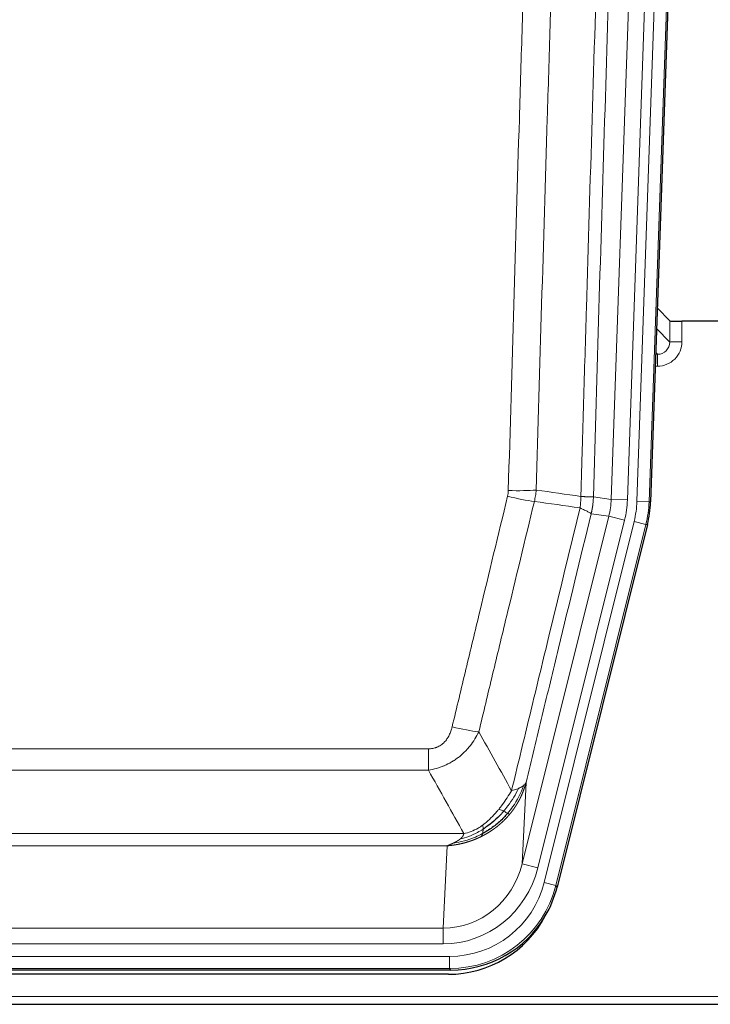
# Model space of a CAD drawing. Header units: inches. Extents: x 0 to 20790, y -12 to 14700.
# Tile 45 of 256: x 6889 to 7059, y 4053 to 4295. Entities that reach past the tile are written whole.
import ezdxf

# ---------------------------------------------------------------- set-up
doc = ezdxf.new("R2010")
doc.units = ezdxf.units.IN
doc.layers.add('1', color=7, linetype='Continuous', true_color=0xffffff)

msp = doc.modelspace()

# ---------------------------------------------------------------- linework, layer by layer
at = {"layer": '1', "color": 110, "linetype": 'Continuous', "lineweight": 13}
for p, q in [((7040.951, 4176.623), (7054.062, 4552.066)), ((7057.056, 4551.961), (7043.945, 4176.518)), ((7034.612, 4177.092), (7047.678, 4551.263)), ((7051.67, 4551.124), (7038.604, 4176.953)), ((7045.81, 4219.165), (7049.024, 4215.837)), ((7049.024, 4215.837), (7049.013, 4221.068)), ((7052.012, 4220.967), (7052.022, 4215.919)), ((7045.589, 4212.83), (7046.031, 4212.83)), ((7046.031, 4212.83), (7045.604, 4213.272)), ((7046.031, 4212.83), (7046.031, 4209.91)), ((7046.031, 4209.91), (7045.487, 4209.91)), ((7030.235, 4177.707), (7034.612, 4177.092)), ((7034.612, 4177.092), (7038.604, 4176.953)), ((7043.945, 4176.518), (7040.951, 4176.623)), ((7043.945, 4176.518), (7044.319, 4176.466)), ((7034.031, 4172.957), (7029.679, 4173.569)), ((7012.679, 4087.319), (7034.031, 4172.957)), ((7016.555, 4086.353), (7037.907, 4171.991)), ((7018.08, 4082.726), (7040.254, 4171.661)), ((7043.161, 4170.936), (7020.987, 4082.002)), ((7034.031, 4172.957), (7037.907, 4171.991)), ((7043.161, 4170.936), (7040.254, 4171.661)), ((7043.534, 4170.884), (7043.161, 4170.936)), ((6784.243, 4115.674), (6989.586, 4115.674)), ((6989.586, 4110.433), (6989.586, 4115.674)), ((6989.586, 4110.433), (6784.243, 4110.433)), ((7013.637, 4107.375), (7012.679, 4087.319)), ((6775.512, 4094.814), (6998.317, 4094.814)), ((6994.205, 4091.784), (6779.625, 4091.784)), ((6993.236, 4071.505), (6994.205, 4091.784)), ((7016.555, 4086.353), (7012.679, 4087.319)), ((7020.987, 4082.002), (7018.08, 4082.726)), ((7020.987, 4082.002), (7021.28, 4081.626)), ((6780.593, 4071.505), (6993.236, 4071.505)), ((6993.236, 4067.641), (6993.236, 4071.505)), ((6993.236, 4067.641), (6780.593, 4067.641)), ((6779.004, 4064.557), (6994.825, 4064.557)), ((6994.825, 4061.561), (6994.825, 4064.557)), ((6994.825, 4061.561), (6779.004, 4061.561)), ((6995.118, 4061.186), (6994.825, 4061.561)), ((6642.915, 4054.701), (7130.915, 4054.701))]:
    msp.add_line(p, q, dxfattribs=at)
at = {"layer": '1', "color": 2, "linetype": 'Continuous', "lineweight": 25}
for p, q in [((7057.437, 4552.111), (7044.319, 4176.466)), ((7049.013, 4221.068), (7045.986, 4224.203)), ((7081.915, 4220.967), (7052.012, 4220.967)), ((7043.534, 4170.884), (7021.28, 4081.626)), ((6995.118, 4061.186), (6778.711, 4061.186)), ((6994.526, 4060.144), (6779.303, 4060.144)), ((6642.915, 4052.754), (7130.915, 4052.754))]:
    msp.add_line(p, q, dxfattribs=at)
for centre, major_axis, ratio, start_param, end_param in [((7052.011, 4221.071), (3, 0), 0.0349646, 3.1753451, 4.712515), ((7017.299, 4177.417, 0), (-26.774, 3.763), 0.9986144, 3.0370169, 3.2461684), ((6995.06, 4088.223, 0), (-16.66, 21.323), 0.9977958, 3.5187977, 3.8037475), ((6994.501, 4087.16, 0), (-16.639, 21.297), 0.9990195, 2.4788434, 3.5628372), ((6995.06, 4088.223, 0), (-16.66, 21.323), 0.9977958, 2.4794378, 3.5187977)]:
    msp.add_ellipse(centre, major_axis=major_axis, ratio=ratio, start_param=start_param, end_param=end_param, dxfattribs=at)
at = {"layer": '1', "color": 110, "linetype": 'Continuous', "lineweight": 13}
for centre, major_axis, ratio, start_param, end_param in [((7046.019, 4215.919), (3.237, -5.067), 0.9977321, 5.7157535, 7.2865499), ((7046.019, 4215.841), (1.726, -2.474), 0.9943829, 5.6754356, 7.2462319), ((7052.022, 4215.841), (-3, -0.006), 0.0261769, 4.7123351, 6.249505), ((7009.282, 4180.412), (-9.996, 0.288), 0.1133347, 1.5740649, 2.3314742), ((7009.094, 4179.006), (-9.719, 2.353), 0.1107863, 1.5976112, 2.3432486), ((7014.586, 4177.798), (19.844, -2.789), 0.9980617, 6.1786096, 6.387761), ((7014.586, 4177.798), (23.799, -3.345), 0.9986144, 6.1786096, 6.387761), ((7016.933, 4177.469, 0), (-23.799, 3.345), 0.9986144, 3.0370169, 3.2461684), ((7016.933, 4177.469), (26.766, -3.762), 0.9989218, 6.1786096, 6.387761), ((6995.433, 4122.431), (9.722, -2.342), 0.1329353, 4.744395, 5.4873531), ((6993.316, 4092.488), (-1.001, -20.961), 0.9530564, 0.0460885, 1.3674009), ((6993.316, 4092.488, 0), (-1.185, -24.82), 0.9658521, 0.0460885, 1.3674009), ((6994.773, 4088.59, 0), (-14.809, 18.954), 0.9977958, 2.4794378, 3.8037475), ((6994.773, 4088.59), (16.651, -21.313), 0.9982842, 5.6210305, 6.9453401)]:
    msp.add_ellipse(centre, major_axis=major_axis, ratio=ratio, start_param=start_param, end_param=end_param, dxfattribs=at)
for points, knots in [([(7027.146, 4177.838), (7027.202, 4179.771), (7027.258, 4181.705), (7027.37, 4185.572), (7027.538, 4191.374), (7027.934, 4204.915), (7028.277, 4216.527), (7028.97, 4239.76), (7029.911, 4270.76), (7031.369, 4317.324), (7032.374, 4348.41), (7032.948, 4365.908), (7033.011, 4367.853), (7033.139, 4371.741), (7033.332, 4377.575), (7033.783, 4391.188), (7034.175, 4402.859), (7034.503, 4412.585), (7034.569, 4414.531), (7034.701, 4418.422), (7034.899, 4424.258), (7035.364, 4437.875), (7035.767, 4449.545), (7036.579, 4472.886), (7037.676, 4504.004), (7038.804, 4535.117), (7039.375, 4550.672)], [0, 0, 0, 0, 0.015625, 0.015625, 0.03125, 0.0625, 0.125, 0.125, 0.25, 0.375, 0.5, 0.5, 0.515625, 0.515625, 0.53125, 0.5625, 0.625, 0.625, 0.640625, 0.640625, 0.65625, 0.6875, 0.75, 0.75, 0.875, 1, 1, 1, 1]), ([(7042.431, 4549.196), (7041.861, 4533.697), (7040.736, 4502.696), (7039.642, 4471.689), (7038.833, 4448.431), (7038.431, 4436.802), (7037.967, 4423.234), (7037.77, 4417.419), (7037.638, 4413.542), (7037.572, 4411.604), (7037.245, 4401.912), (7036.854, 4390.283), (7036.404, 4376.719), (7036.212, 4370.907), (7036.084, 4367.032), (7036.021, 4365.094), (7035.448, 4347.659), (7034.447, 4316.686), (7032.992, 4270.29), (7031.586, 4223.961), (7030.68, 4193.118), (7030.235, 4177.707)], [0, 0, 0, 0, 0.125, 0.25, 0.25, 0.3125, 0.34375, 0.359375, 0.359375, 0.375, 0.375, 0.4375, 0.46875, 0.484375, 0.484375, 0.5, 0.5, 0.625, 0.75, 0.875, 1, 1, 1, 1]), ([(7009.282, 4179.278), (7009.719, 4194.516), (7010.61, 4225.016), (7011.53, 4255.564), (7012.232, 4278.493), (7012.468, 4286.138), (7012.944, 4301.436), (7013.184, 4309.088), (7013.909, 4332.052), (7014.4, 4347.368), (7015.024, 4366.522), (7015.149, 4370.353), (7015.401, 4378.014), (7015.779, 4389.506), (7016.161, 4400.999), (7016.932, 4423.984), (7017.974, 4454.631), (7019.582, 4500.603), (7020.683, 4531.252), (7021.24, 4546.576)], [0, 0, 0, 0, 0.125, 0.25, 0.25, 0.3125, 0.3125, 0.375, 0.375, 0.5, 0.5, 0.53125, 0.53125, 0.5625, 0.625, 0.625, 0.75, 0.875, 1, 1, 1, 1]), ([(7028.123, 4546.233), (7027.565, 4530.927), (7026.463, 4500.317), (7024.853, 4454.402), (7023.81, 4423.793), (7023.038, 4400.837), (7022.655, 4389.359), (7022.276, 4377.881), (7022.025, 4370.229), (7021.899, 4366.403), (7021.275, 4347.273), (7020.783, 4331.976), (7020.057, 4309.04), (7019.817, 4301.398), (7019.34, 4286.119), (7019.104, 4278.483), (7018.401, 4255.583), (7017.479, 4225.074), (7016.588, 4194.611), (7016.149, 4179.392)], [0, 0, 0, 0, 0.125, 0.25, 0.375, 0.375, 0.4375, 0.46875, 0.46875, 0.5, 0.5, 0.625, 0.625, 0.6875, 0.6875, 0.75, 0.75, 0.875, 1, 1, 1, 1]), ([(7009.282, 4179.278), (7009.275, 4179.04), (7009.256, 4178.803), (7009.194, 4178.332), (7009.15, 4178.099), (7009.094, 4177.867)], [0, 0, 0, 0, 0.5, 0.5, 1, 1, 1, 1]), ([(6995.433, 4121.065), (6996.567, 4125.792), (6997.702, 4130.521), (6999.975, 4139.983), (7001.112, 4144.715), (7004.527, 4158.916), (7006.809, 4168.388), (7009.094, 4177.867)], [0, 0, 0, 0, 0.25, 0.25, 0.5, 0.5, 1, 1, 1, 1]), ([(7015.691, 4176.593), (7013.402, 4167.128), (7011.118, 4157.668), (7007.699, 4143.487), (7006.56, 4138.761), (7004.285, 4129.313), (7003.148, 4124.591), (7002.013, 4119.87)], [0, 0, 0, 0, 0.5, 0.5, 0.75, 0.75, 1, 1, 1, 1]), ([(7027.146, 4177.838), (7027.125, 4177.36), (7027.11, 4176.884), (7027.051, 4175.939), (7027.009, 4175.47), (7026.934, 4175.004)], [0, 0, 0, 0, 0.5, 0.5, 1, 1, 1, 1]), ([(7027.146, 4177.838), (7027.159, 4177.837), (7027.184, 4177.835), (7027.222, 4177.831), (7027.26, 4177.828), (7027.298, 4177.825), (7027.337, 4177.822), (7027.375, 4177.819), (7027.414, 4177.816), (7027.452, 4177.813), (7027.491, 4177.81), (7027.53, 4177.807), (7027.569, 4177.804), (7027.608, 4177.801), (7027.647, 4177.798), (7027.686, 4177.795), (7027.725, 4177.792), (7027.764, 4177.79), (7027.803, 4177.787), (7027.842, 4177.784), (7027.881, 4177.781), (7027.921, 4177.779), (7027.96, 4177.776), (7027.999, 4177.774), (7028.038, 4177.771), (7028.077, 4177.769), (7028.117, 4177.766), (7028.156, 4177.764), (7028.195, 4177.761), (7028.234, 4177.759), (7028.273, 4177.756), (7028.312, 4177.754), (7028.35, 4177.752), (7028.389, 4177.75), (7028.428, 4177.747), (7028.466, 4177.745), (7028.505, 4177.743), (7028.543, 4177.741), (7028.581, 4177.739), (7028.619, 4177.737), (7028.657, 4177.735), (7028.694, 4177.733), (7028.732, 4177.732), (7028.769, 4177.73), (7028.806, 4177.728), (7028.843, 4177.726), (7028.88, 4177.725), (7028.916, 4177.723), (7028.953, 4177.722), (7028.989, 4177.72), (7029.024, 4177.719), (7029.06, 4177.717), (7029.095, 4177.716), (7029.13, 4177.715), (7029.164, 4177.713), (7029.199, 4177.712), (7029.233, 4177.711), (7029.266, 4177.71), (7029.299, 4177.709), (7029.335, 4177.708), (7029.372, 4177.707), (7029.41, 4177.706), (7029.447, 4177.705), (7029.484, 4177.704), (7029.52, 4177.703), (7029.555, 4177.702), (7029.589, 4177.702), (7029.623, 4177.701), (7029.655, 4177.7), (7029.687, 4177.7), (7029.718, 4177.699), (7029.748, 4177.699), (7029.777, 4177.699), (7029.805, 4177.698), (7029.833, 4177.698), (7029.86, 4177.698), (7029.885, 4177.698), (7029.91, 4177.698), (7029.934, 4177.697), (7029.957, 4177.698), (7029.98, 4177.698), (7030.001, 4177.698), (7030.022, 4177.698), (7030.041, 4177.698), (7030.06, 4177.698), (7030.078, 4177.699), (7030.095, 4177.699), (7030.111, 4177.699), (7030.126, 4177.7), (7030.141, 4177.7), (7030.154, 4177.701), (7030.167, 4177.701), (7030.179, 4177.702), (7030.189, 4177.703), (7030.199, 4177.703), (7030.208, 4177.704), (7030.216, 4177.705), (7030.224, 4177.706), (7030.23, 4177.706), (7030.234, 4177.707), (7030.235, 4177.707)], [0, 0, 0, 0, 0.0069372, 0.0139334, 0.0209887, 0.028103, 0.0352764, 0.0425088, 0.0498003, 0.0571509, 0.0645605, 0.0720292, 0.0795569, 0.0871437, 0.0947896, 0.1024945, 0.1102584, 0.1180815, 0.1259636, 0.1339048, 0.141905, 0.1499643, 0.1580827, 0.1662601, 0.1744966, 0.1827922, 0.1911468, 0.1995605, 0.2080333, 0.2165651, 0.225156, 0.233806, 0.2425151, 0.2512832, 0.2601104, 0.2689967, 0.277942, 0.2869465, 0.29601, 0.3051325, 0.3143142, 0.3235549, 0.3328547, 0.3422136, 0.3516315, 0.3611085, 0.3706446, 0.3802398, 0.3898941, 0.3996074, 0.4093798, 0.4192113, 0.4291019, 0.4390515, 0.4490602, 0.459128, 0.4692549, 0.4794409, 0.4896859, 0.4999901, 0.5124905, 0.524991, 0.5374914, 0.5499918, 0.5624922, 0.5749926, 0.587493, 0.5999934, 0.6124937, 0.6249941, 0.6374944, 0.6499948, 0.6624951, 0.6749954, 0.6874957, 0.699996, 0.7124963, 0.7249966, 0.7374968, 0.7499971, 0.7624973, 0.7749976, 0.7874978, 0.799998, 0.8124982, 0.8249984, 0.8374986, 0.8499988, 0.8624989, 0.8749991, 0.8874992, 0.8999993, 0.9124995, 0.9249996, 0.9374997, 0.9499998, 0.9624998, 0.9749999, 0.9875, 1, 1, 1, 1]), ([(7030.235, 4177.707), (7030.235, 4177.694), (7030.234, 4177.647), (7030.23, 4177.545), (7030.223, 4177.379), (7030.212, 4177.149), (7030.193, 4176.856), (7030.164, 4176.5), (7030.123, 4176.081), (7030.079, 4175.722), (7030.04, 4175.446), (7030.015, 4175.275), (7029.989, 4175.108), (7029.962, 4174.946), (7029.934, 4174.789), (7029.907, 4174.635), (7029.878, 4174.487), (7029.85, 4174.342), (7029.822, 4174.203), (7029.793, 4174.067), (7029.764, 4173.936), (7029.736, 4173.81), (7029.708, 4173.688), (7029.689, 4173.608), (7029.679, 4173.569)], [0, 0, 0, 0, 0.0092499, 0.0337179, 0.073404, 0.128308, 0.1984299, 0.2837694, 0.3843264, 0.5001005, 0.5424888, 0.5838484, 0.6241794, 0.6634821, 0.7017567, 0.7390032, 0.7752221, 0.8104134, 0.8445775, 0.8777146, 0.909825, 0.9409091, 0.9709673, 1, 1, 1, 1]), ([(7010.08, 4105.361), (7011.478, 4111.155), (7012.877, 4116.952), (7015.68, 4128.55), (7017.083, 4134.351), (7021.296, 4151.763), (7024.112, 4163.379), (7026.934, 4175.004)], [0, 0, 0, 0, 0.25, 0.25, 0.5, 0.5, 1, 1, 1, 1]), ([(7029.679, 4173.569), (7026.993, 4162.521), (7024.314, 4151.48), (7020.303, 4134.931), (7018.967, 4129.417), (7016.3, 4118.392), (7014.967, 4112.882), (7013.637, 4107.375)], [0, 0, 0, 0, 0.5, 0.5, 0.75, 0.75, 1, 1, 1, 1]), ([(7026.934, 4175.004), (7027.343, 4174.811), (7027.715, 4174.637), (7028.374, 4174.327), (7028.659, 4174.19), (7029.131, 4173.953), (7029.317, 4173.853), (7029.58, 4173.686), (7029.658, 4173.62), (7029.679, 4173.569)], [0, 0, 0, 0, 0.25, 0.25, 0.5, 0.5, 0.75, 0.75, 1, 1, 1, 1]), ([(6995.433, 4121.065), (6995.412, 4120.977), (6995.39, 4120.89), (6995.344, 4120.715), (6995.32, 4120.629), (6995.244, 4120.37), (6995.19, 4120.199), (6995.072, 4119.861), (6995.008, 4119.694), (6994.872, 4119.364), (6994.798, 4119.201), (6994.641, 4118.88), (6994.557, 4118.721), (6994.422, 4118.488), (6994.375, 4118.411), (6994.279, 4118.258), (6994.229, 4118.182), (6994.075, 4117.958), (6993.967, 4117.814), (6993.739, 4117.535), (6993.62, 4117.401), (6993.43, 4117.208), (6993.333, 4117.113), (6993.232, 4117.022), (6993.164, 4116.962), (6993.129, 4116.932), (6992.955, 4116.786), (6992.81, 4116.677), (6992.363, 4116.375), (6992.047, 4116.206), (6991.626, 4116.036), (6991.541, 4116.004), (6991.368, 4115.945), (6991.281, 4115.917), (6991.02, 4115.842), (6990.844, 4115.801), (6990.489, 4115.737), (6990.31, 4115.713), (6989.95, 4115.682), (6989.769, 4115.674), (6989.586, 4115.674)], [0, 0, 0, 0, 0.03125, 0.03125, 0.0625, 0.0625, 0.125, 0.125, 0.1875, 0.1875, 0.25, 0.25, 0.3125, 0.3125, 0.34375, 0.34375, 0.375, 0.375, 0.4375, 0.4375, 0.5, 0.5, 0.53125, 0.546875, 0.546875, 0.5625, 0.5625, 0.625, 0.625, 0.75, 0.75, 0.78125, 0.78125, 0.8125, 0.8125, 0.875, 0.875, 0.9375, 0.9375, 1, 1, 1, 1]), ([(7002.013, 4119.87), (7001.715, 4119.259), (7001.389, 4118.667), (7000.676, 4117.523), (7000.29, 4116.971), (6999.661, 4116.175), (6999.389, 4115.85), (6999.104, 4115.534), (6998.989, 4115.408), (6998.931, 4115.345), (6998.755, 4115.159), (6998.637, 4115.037), (6998.034, 4114.437), (6997.525, 4113.987), (6996.853, 4113.466), (6996.717, 4113.364), (6996.51, 4113.214), (6996.44, 4113.164), (6996.3, 4113.066), (6996.23, 4113.018), (6995.878, 4112.78), (6995.591, 4112.599), (6994.715, 4112.085), (6994.11, 4111.781), (6993.407, 4111.483), (6993.328, 4111.451), (6993.171, 4111.387), (6993.091, 4111.356), (6992.853, 4111.264), (6992.694, 4111.206), (6992.214, 4111.039), (6991.892, 4110.938), (6990.917, 4110.668), (6990.256, 4110.53), (6989.586, 4110.433)], [0, 0, 0, 0, 0.125, 0.125, 0.25, 0.25, 0.3125, 0.328125, 0.328125, 0.34375, 0.34375, 0.375, 0.375, 0.5, 0.5, 0.53125, 0.53125, 0.546875, 0.546875, 0.5625, 0.5625, 0.625, 0.625, 0.75, 0.75, 0.765625, 0.765625, 0.78125, 0.78125, 0.8125, 0.8125, 0.875, 0.875, 1, 1, 1, 1]), ([(7010.08, 4105.361), (7009.387, 4104.22), (7008.621, 4103.032), (7007.494, 4101.502), (7007.204, 4101.124), (7006.905, 4100.754)], [0, 0, 0, 0, 0.75, 0.75, 1, 1, 1, 1]), ([(7011.787, 4105.92), (7011.089, 4104.455), (7010.218, 4103), (7008.857, 4101.181), (7008.5, 4100.737), (7008.129, 4100.305)], [0, 0, 0, 0, 0.75, 0.75, 1, 1, 1, 1]), ([(7012.998, 4106.592), (7012.385, 4104.779), (7011.489, 4103), (7009.96, 4100.818), (7009.55, 4100.288), (7009.115, 4099.778)], [0, 0, 0, 0, 0.75, 0.75, 1, 1, 1, 1]), ([(7013.637, 4107.375), (7013.631, 4107.352), (7013.619, 4107.306), (7013.601, 4107.238), (7013.583, 4107.17), (7013.564, 4107.102), (7013.546, 4107.034), (7013.527, 4106.967), (7013.508, 4106.9), (7013.489, 4106.834), (7013.469, 4106.767), (7013.45, 4106.701), (7013.43, 4106.636), (7013.411, 4106.57), (7013.391, 4106.505), (7013.371, 4106.44), (7013.35, 4106.376), (7013.33, 4106.311), (7013.309, 4106.247), (7013.289, 4106.184), (7013.268, 4106.12), (7013.247, 4106.057), (7013.226, 4105.994), (7013.205, 4105.932), (7013.183, 4105.87), (7013.162, 4105.808), (7013.14, 4105.746), (7013.118, 4105.685), (7013.097, 4105.624), (7013.075, 4105.563), (7013.053, 4105.503), (7013.03, 4105.443), (7013.008, 4105.383), (7012.986, 4105.323), (7012.963, 4105.264), (7012.94, 4105.205), (7012.918, 4105.146), (7012.895, 4105.088), (7012.872, 4105.03), (7012.849, 4104.972), (7012.826, 4104.914), (7012.803, 4104.857), (7012.779, 4104.8), (7012.756, 4104.744), (7012.732, 4104.687), (7012.709, 4104.631), (7012.685, 4104.575), (7012.662, 4104.52), (7012.638, 4104.465), (7012.614, 4104.41), (7012.59, 4104.355), (7012.566, 4104.301), (7012.542, 4104.247), (7012.518, 4104.193), (7012.494, 4104.14), (7012.469, 4104.086), (7012.445, 4104.034), (7012.421, 4103.981), (7012.396, 4103.929), (7012.372, 4103.877), (7012.347, 4103.825), (7012.323, 4103.773), (7012.298, 4103.722), (7012.273, 4103.671), (7012.249, 4103.621), (7012.224, 4103.57), (7012.199, 4103.52), (7012.175, 4103.47), (7012.15, 4103.421), (7012.125, 4103.372), (7012.1, 4103.323), (7012.075, 4103.274), (7012.05, 4103.226), (7012.025, 4103.177), (7012, 4103.13), (7011.975, 4103.082), (7011.95, 4103.035), (7011.925, 4102.988), (7011.9, 4102.941), (7011.875, 4102.895), (7011.85, 4102.848), (7011.825, 4102.802), (7011.8, 4102.757), (7011.775, 4102.711), (7011.75, 4102.666), (7011.725, 4102.622), (7011.7, 4102.577), (7011.674, 4102.533), (7011.649, 4102.489), (7011.624, 4102.445), (7011.599, 4102.401), (7011.574, 4102.358), (7011.549, 4102.315), (7011.524, 4102.273), (7011.499, 4102.23), (7011.474, 4102.188), (7011.449, 4102.146), (7011.424, 4102.105), (7011.399, 4102.063), (7011.375, 4102.022), (7011.35, 4101.981), (7011.325, 4101.941), (7011.3, 4101.9), (7011.275, 4101.86), (7011.25, 4101.821), (7011.226, 4101.781), (7011.201, 4101.742), (7011.176, 4101.703), (7011.152, 4101.664), (7011.127, 4101.625), (7011.103, 4101.587), (7011.078, 4101.549), (7011.054, 4101.512), (7011.029, 4101.474), (7011.005, 4101.437), (7010.981, 4101.4), (7010.956, 4101.363), (7010.932, 4101.327), (7010.908, 4101.29), (7010.884, 4101.254), (7010.86, 4101.219), (7010.836, 4101.183), (7010.812, 4101.148), (7010.788, 4101.113), (7010.764, 4101.078), (7010.741, 4101.044), (7010.717, 4101.009), (7010.693, 4100.975), (7010.67, 4100.942), (7010.646, 4100.908), (7010.623, 4100.875), (7010.6, 4100.842), (7010.576, 4100.809), (7010.553, 4100.776), (7010.53, 4100.744), (7010.507, 4100.712), (7010.484, 4100.68), (7010.461, 4100.649), (7010.439, 4100.617), (7010.416, 4100.586), (7010.393, 4100.555), (7010.371, 4100.524), (7010.348, 4100.494), (7010.326, 4100.464), (7010.303, 4100.434), (7010.281, 4100.404), (7010.259, 4100.375), (7010.237, 4100.345), (7010.215, 4100.316), (7010.193, 4100.287), (7010.172, 4100.259), (7010.15, 4100.23), (7010.128, 4100.202), (7010.107, 4100.174), (7010.086, 4100.147), (7010.064, 4100.119), (7010.043, 4100.092), (7010.022, 4100.065), (7010.001, 4100.038), (7009.98, 4100.012), (7009.96, 4099.985), (7009.939, 4099.959), (7009.918, 4099.933), (7009.898, 4099.908), (7009.878, 4099.882), (7009.857, 4099.857), (7009.837, 4099.832), (7009.817, 4099.807), (7009.797, 4099.782), (7009.778, 4099.758), (7009.758, 4099.734), (7009.738, 4099.71), (7009.719, 4099.686), (7009.7, 4099.663), (7009.681, 4099.639), (7009.661, 4099.616), (7009.643, 4099.593), (7009.624, 4099.571), (7009.611, 4099.556), (7009.605, 4099.548)], [0, 0, 0, 0, 0.0080212, 0.0160154, 0.0239827, 0.0319231, 0.0398365, 0.0477229, 0.0555824, 0.0634149, 0.0712205, 0.0789992, 0.0867509, 0.0944756, 0.1021734, 0.1098443, 0.1174881, 0.1251051, 0.1326951, 0.1402581, 0.1477942, 0.1553034, 0.1627856, 0.1702408, 0.1776691, 0.1850704, 0.1924448, 0.1997923, 0.2071128, 0.2144063, 0.2216729, 0.2289126, 0.2361253, 0.243311, 0.2504698, 0.2576016, 0.2647065, 0.2717845, 0.2788355, 0.2858595, 0.2928566, 0.2998268, 0.30677, 0.3136862, 0.3205755, 0.3274379, 0.3342733, 0.3410817, 0.3478632, 0.3546178, 0.3613454, 0.3680461, 0.3747198, 0.3813665, 0.3879863, 0.3945792, 0.4011451, 0.4076841, 0.4141961, 0.4206811, 0.4271393, 0.4335704, 0.4399746, 0.4463519, 0.4527022, 0.4590256, 0.465322, 0.4715915, 0.477834, 0.4840496, 0.4902382, 0.4963999, 0.5025346, 0.5086424, 0.5147232, 0.5207771, 0.526804, 0.532804, 0.5387771, 0.5447232, 0.5506423, 0.5565345, 0.5623997, 0.568238, 0.5740494, 0.5798338, 0.5855912, 0.5913217, 0.5970253, 0.6027019, 0.6083515, 0.6139742, 0.61957, 0.6251388, 0.6306807, 0.6361956, 0.6416836, 0.6471446, 0.6525787, 0.6579858, 0.663366, 0.6687192, 0.6740455, 0.6793448, 0.6846172, 0.6898627, 0.6950812, 0.7002727, 0.7054373, 0.710575, 0.7156857, 0.7207694, 0.7258262, 0.7308561, 0.735859, 0.740835, 0.745784, 0.7507061, 0.7556012, 0.7604694, 0.7653107, 0.7701249, 0.7749123, 0.7796727, 0.7844061, 0.7891127, 0.7937922, 0.7984448, 0.8030705, 0.8076692, 0.812241, 0.8167858, 0.8213037, 0.8257947, 0.8302587, 0.8346957, 0.8391058, 0.843489, 0.8478452, 0.8521745, 0.8564768, 0.8607522, 0.8650006, 0.8692221, 0.8734166, 0.8775842, 0.8817249, 0.8858386, 0.8899254, 0.8939852, 0.8980181, 0.902024, 0.906003, 0.909955, 0.9138802, 0.9177783, 0.9216495, 0.9254938, 0.9293111, 0.9331015, 0.936865, 0.9406015, 0.944311, 0.9479937, 0.9516493, 0.9552781, 0.9588799, 0.9624547, 0.9660026, 0.9695236, 0.9730176, 0.9764847, 0.9799249, 0.9833381, 0.9867243, 0.9900837, 0.993416, 0.9967215, 1, 1, 1, 1]), ([(7011.787, 4105.92), (7011.664, 4105.869), (7011.536, 4105.819), (7011.204, 4105.696), (7010.993, 4105.626), (7010.552, 4105.489), (7010.321, 4105.424), (7010.08, 4105.361)], [0, 0, 0, 0, 0.25, 0.25, 0.625, 0.625, 1, 1, 1, 1]), ([(7012.998, 4106.592), (7012.959, 4106.561), (7012.918, 4106.531), (7012.751, 4106.412), (7012.612, 4106.326), (7012.308, 4106.158), (7012.144, 4106.076), (7011.909, 4105.971), (7011.849, 4105.946), (7011.787, 4105.92)], [0, 0, 0, 0, 0.125, 0.125, 0.5, 0.5, 0.875, 0.875, 1, 1, 1, 1]), ([(7013.637, 4107.375), (7013.552, 4107.166), (7013.41, 4106.967), (7013.147, 4106.714), (7013.075, 4106.653), (7012.998, 4106.592)], [0, 0, 0, 0, 0.75, 0.75, 1, 1, 1, 1]), ([(7006.905, 4100.754), (7006.755, 4100.569), (7006.604, 4100.386), (7005.989, 4099.662), (7005.51, 4099.141), (7004.516, 4098.16), (7004.001, 4097.7), (7003.294, 4097.141), (7003.116, 4097.006), (7002.935, 4096.876)], [0, 0, 0, 0, 0.125, 0.125, 0.5, 0.5, 0.875, 0.875, 1, 1, 1, 1]), ([(7008.129, 4100.305), (7008.03, 4100.353), (7007.929, 4100.401), (7007.672, 4100.515), (7007.515, 4100.579), (7007.204, 4100.686), (7007.051, 4100.728), (7006.905, 4100.754)], [0, 0, 0, 0, 0.25, 0.25, 0.625, 0.625, 1, 1, 1, 1]), ([(7009.115, 4099.778), (7009.084, 4099.795), (7009.052, 4099.813), (7008.917, 4099.888), (7008.804, 4099.951), (7008.555, 4100.087), (7008.419, 4100.159), (7008.227, 4100.257), (7008.178, 4100.281), (7008.129, 4100.305)], [0, 0, 0, 0, 0.125, 0.125, 0.5, 0.5, 0.875, 0.875, 1, 1, 1, 1]), ([(7009.605, 4099.548), (7009.59, 4099.531), (7009.561, 4099.495), (7009.517, 4099.443), (7009.472, 4099.391), (7009.428, 4099.339), (7009.383, 4099.287), (7009.339, 4099.235), (7009.294, 4099.184), (7009.249, 4099.133), (7009.204, 4099.082), (7009.159, 4099.031), (7009.114, 4098.981), (7009.069, 4098.93), (7009.024, 4098.88), (7008.978, 4098.83), (7008.933, 4098.781), (7008.887, 4098.731), (7008.841, 4098.682), (7008.795, 4098.633), (7008.75, 4098.585), (7008.704, 4098.536), (7008.658, 4098.488), (7008.611, 4098.44), (7008.565, 4098.392), (7008.519, 4098.344), (7008.472, 4098.297), (7008.426, 4098.25), (7008.379, 4098.203), (7008.333, 4098.156), (7008.286, 4098.109), (7008.239, 4098.063), (7008.193, 4098.017), (7008.146, 4097.971), (7008.099, 4097.925), (7008.052, 4097.88), (7008.004, 4097.835), (7007.957, 4097.79), (7007.91, 4097.745), (7007.863, 4097.7), (7007.815, 4097.656), (7007.768, 4097.612), (7007.72, 4097.568), (7007.673, 4097.524), (7007.625, 4097.481), (7007.577, 4097.437), (7007.53, 4097.394), (7007.482, 4097.351), (7007.434, 4097.309), (7007.386, 4097.266), (7007.338, 4097.224), (7007.29, 4097.182), (7007.242, 4097.14), (7007.194, 4097.099), (7007.146, 4097.057), (7007.098, 4097.016), (7007.049, 4096.975), (7007.001, 4096.934), (7006.953, 4096.894), (7006.904, 4096.853), (7006.856, 4096.813), (7006.807, 4096.773), (7006.759, 4096.733), (7006.71, 4096.694), (7006.662, 4096.655), (7006.613, 4096.616), (7006.565, 4096.577), (7006.516, 4096.538), (7006.467, 4096.499), (7006.419, 4096.461), (7006.37, 4096.423), (7006.321, 4096.385), (7006.272, 4096.347), (7006.223, 4096.31), (7006.174, 4096.273), (7006.126, 4096.236), (7006.077, 4096.199), (7006.028, 4096.162), (7005.979, 4096.126), (7005.93, 4096.089), (7005.881, 4096.053), (7005.832, 4096.017), (7005.783, 4095.982), (7005.734, 4095.946), (7005.685, 4095.911), (7005.636, 4095.876), (7005.586, 4095.841), (7005.537, 4095.806), (7005.488, 4095.772), (7005.439, 4095.738), (7005.39, 4095.703), (7005.341, 4095.67), (7005.292, 4095.636), (7005.242, 4095.602), (7005.193, 4095.569), (7005.144, 4095.536), (7005.095, 4095.503), (7005.046, 4095.47), (7004.997, 4095.438), (7004.947, 4095.405), (7004.898, 4095.373), (7004.849, 4095.341), (7004.8, 4095.309), (7004.751, 4095.278), (7004.701, 4095.246), (7004.652, 4095.215), (7004.603, 4095.184), (7004.554, 4095.153), (7004.505, 4095.123), (7004.456, 4095.092), (7004.407, 4095.062), (7004.357, 4095.032), (7004.308, 4095.002), (7004.259, 4094.972), (7004.21, 4094.942), (7004.161, 4094.913), (7004.112, 4094.884), (7004.063, 4094.855), (7004.014, 4094.826), (7003.965, 4094.797), (7003.916, 4094.769), (7003.867, 4094.74), (7003.818, 4094.712), (7003.769, 4094.684), (7003.72, 4094.657), (7003.671, 4094.629), (7003.622, 4094.602), (7003.573, 4094.574), (7003.525, 4094.547), (7003.476, 4094.52), (7003.427, 4094.494), (7003.378, 4094.467), (7003.329, 4094.441), (7003.281, 4094.415), (7003.232, 4094.388), (7003.183, 4094.363), (7003.135, 4094.337), (7003.086, 4094.311), (7003.038, 4094.286), (7002.989, 4094.261), (7002.941, 4094.236), (7002.892, 4094.211), (7002.844, 4094.186), (7002.795, 4094.162), (7002.747, 4094.137), (7002.699, 4094.113), (7002.65, 4094.089), (7002.618, 4094.073), (7002.602, 4094.065)], [0, 0, 0, 0, 0.0076941, 0.0153765, 0.0230472, 0.0307061, 0.0383534, 0.045989, 0.0536129, 0.061225, 0.0688255, 0.0764143, 0.0839914, 0.0915567, 0.0991104, 0.1066524, 0.1141827, 0.1217013, 0.1292082, 0.1367034, 0.1441869, 0.1516588, 0.1591189, 0.1665674, 0.1740041, 0.1814292, 0.1888426, 0.1962444, 0.2036344, 0.2110128, 0.2183794, 0.2257344, 0.2330778, 0.2404094, 0.2477294, 0.2550377, 0.2623343, 0.2696193, 0.2768926, 0.2841542, 0.2914041, 0.2986424, 0.305869, 0.313084, 0.3202872, 0.3274789, 0.3346588, 0.3418271, 0.3489838, 0.3561287, 0.3632621, 0.3703837, 0.3774937, 0.3845921, 0.3916788, 0.3987539, 0.4058173, 0.412869, 0.4199092, 0.4269376, 0.4339544, 0.4409596, 0.4479532, 0.454935, 0.4619053, 0.4688639, 0.4758109, 0.4827462, 0.4896699, 0.496582, 0.5034825, 0.5103713, 0.5172485, 0.524114, 0.5309679, 0.5378102, 0.5446409, 0.55146, 0.5582674, 0.5650632, 0.5718474, 0.57862, 0.5853809, 0.5921303, 0.598868, 0.6055941, 0.6123087, 0.6190116, 0.6257029, 0.6323825, 0.6390506, 0.6457071, 0.652352, 0.6589853, 0.665607, 0.672217, 0.6788155, 0.6854024, 0.6919777, 0.6985414, 0.7050935, 0.7116341, 0.718163, 0.7246804, 0.7311862, 0.7376804, 0.744163, 0.750634, 0.7570935, 0.7635413, 0.7699776, 0.7764024, 0.7828155, 0.7892171, 0.7956072, 0.8019856, 0.8083525, 0.8147079, 0.8210516, 0.8273839, 0.8337045, 0.8400136, 0.8463112, 0.8525972, 0.8588716, 0.8651345, 0.8713859, 0.8776257, 0.8838539, 0.8900706, 0.8962758, 0.9024695, 0.9086516, 0.9148221, 0.9209812, 0.9271287, 0.9332646, 0.9393891, 0.945502, 0.9516034, 0.9576933, 0.9637717, 0.9698385, 0.9758938, 0.9819376, 0.9879699, 0.9939907, 1, 1, 1, 1]), ([(7009.605, 4099.548), (7009.534, 4099.561), (7009.434, 4099.606), (7009.233, 4099.713), (7009.176, 4099.744), (7009.115, 4099.778)], [0, 0, 0, 0, 0.75, 0.75, 1, 1, 1, 1]), ([(7003.086, 4095.894), (7002.628, 4095.601), (7002.164, 4095.33), (7000.294, 4094.337), (6998.857, 4093.796), (6997.447, 4093.476)], [0, 0, 0, 0, 0.25, 0.25, 1, 1, 1, 1]), ([(7002.935, 4096.876), (7002.575, 4096.615), (7002.208, 4096.373), (7000.714, 4095.492), (6999.538, 4095.027), (6998.317, 4094.814)], [0, 0, 0, 0, 0.25, 0.25, 1, 1, 1, 1]), ([(7002.917, 4094.778), (7002.929, 4094.818), (7002.941, 4094.859), (7002.985, 4095.028), (7003.014, 4095.164), (7003.058, 4095.449), (7003.073, 4095.598), (7003.083, 4095.795), (7003.085, 4095.845), (7003.086, 4095.894)], [0, 0, 0, 0, 0.125, 0.125, 0.5, 0.5, 0.875, 0.875, 1, 1, 1, 1]), ([(7003.086, 4095.894), (7003.087, 4095.992), (7003.086, 4096.089), (7003.072, 4096.323), (7003.056, 4096.457), (7003.008, 4096.693), (7002.976, 4096.796), (7002.935, 4096.876)], [0, 0, 0, 0, 0.25, 0.25, 0.625, 0.625, 1, 1, 1, 1]), ([(7002.602, 4094.065), (7002.581, 4094.055), (7002.537, 4094.033), (7002.472, 4094.002), (7002.407, 4093.97), (7002.342, 4093.939), (7002.277, 4093.908), (7002.212, 4093.878), (7002.147, 4093.847), (7002.082, 4093.817), (7002.017, 4093.787), (7001.951, 4093.758), (7001.886, 4093.728), (7001.821, 4093.699), (7001.756, 4093.67), (7001.691, 4093.641), (7001.626, 4093.613), (7001.56, 4093.585), (7001.495, 4093.557), (7001.43, 4093.529), (7001.365, 4093.501), (7001.299, 4093.474), (7001.234, 4093.447), (7001.169, 4093.42), (7001.104, 4093.394), (7001.038, 4093.367), (7000.973, 4093.341), (7000.908, 4093.316), (7000.843, 4093.29), (7000.777, 4093.265), (7000.712, 4093.239), (7000.647, 4093.215), (7000.582, 4093.19), (7000.517, 4093.165), (7000.451, 4093.141), (7000.386, 4093.117), (7000.321, 4093.094), (7000.256, 4093.07), (7000.191, 4093.047), (7000.126, 4093.024), (7000.061, 4093.001), (6999.996, 4092.978), (6999.931, 4092.956), (6999.865, 4092.934), (6999.8, 4092.912), (6999.735, 4092.89), (6999.671, 4092.869), (6999.606, 4092.848), (6999.541, 4092.827), (6999.476, 4092.806), (6999.411, 4092.785), (6999.346, 4092.765), (6999.281, 4092.745), (6999.216, 4092.725), (6999.152, 4092.705), (6999.087, 4092.686), (6999.022, 4092.667), (6998.958, 4092.648), (6998.893, 4092.629), (6998.828, 4092.61), (6998.764, 4092.592), (6998.699, 4092.574), (6998.635, 4092.556), (6998.57, 4092.538), (6998.506, 4092.52), (6998.442, 4092.503), (6998.377, 4092.486), (6998.313, 4092.469), (6998.249, 4092.452), (6998.185, 4092.436), (6998.121, 4092.42), (6998.056, 4092.404), (6997.992, 4092.388), (6997.928, 4092.372), (6997.864, 4092.357), (6997.801, 4092.342), (6997.737, 4092.326), (6997.673, 4092.312), (6997.609, 4092.297), (6997.546, 4092.283), (6997.482, 4092.268), (6997.418, 4092.254), (6997.355, 4092.241), (6997.291, 4092.227), (6997.228, 4092.214), (6997.165, 4092.2), (6997.101, 4092.187), (6997.038, 4092.175), (6996.975, 4092.162), (6996.912, 4092.149), (6996.849, 4092.137), (6996.786, 4092.125), (6996.723, 4092.113), (6996.66, 4092.102), (6996.597, 4092.09), (6996.534, 4092.079), (6996.472, 4092.068), (6996.409, 4092.057), (6996.346, 4092.046), (6996.284, 4092.036), (6996.221, 4092.025), (6996.159, 4092.015), (6996.097, 4092.005), (6996.035, 4091.995), (6995.973, 4091.986), (6995.91, 4091.976), (6995.849, 4091.967), (6995.787, 4091.958), (6995.725, 4091.949), (6995.663, 4091.941), (6995.601, 4091.932), (6995.54, 4091.924), (6995.478, 4091.916), (6995.417, 4091.908), (6995.355, 4091.9), (6995.294, 4091.892), (6995.233, 4091.885), (6995.172, 4091.878), (6995.111, 4091.87), (6995.05, 4091.863), (6994.989, 4091.857), (6994.928, 4091.85), (6994.867, 4091.844), (6994.806, 4091.837), (6994.746, 4091.831), (6994.685, 4091.825), (6994.625, 4091.82), (6994.565, 4091.814), (6994.504, 4091.809), (6994.444, 4091.803), (6994.384, 4091.798), (6994.324, 4091.793), (6994.264, 4091.789), (6994.225, 4091.786), (6994.205, 4091.784)], [0, 0, 0, 0, 0.0081592, 0.0163092, 0.0244501, 0.0325819, 0.0407045, 0.0488181, 0.0569225, 0.0650178, 0.0731041, 0.0811812, 0.0892493, 0.0973083, 0.1053581, 0.113399, 0.1214307, 0.1294534, 0.137467, 0.1454716, 0.1534671, 0.1614536, 0.169431, 0.1773994, 0.1853588, 0.1933091, 0.2012504, 0.2091827, 0.217106, 0.2250203, 0.2329256, 0.2408219, 0.2487092, 0.2565875, 0.2644568, 0.2723172, 0.2801686, 0.288011, 0.2958444, 0.303669, 0.3114845, 0.3192911, 0.3270888, 0.3348775, 0.3426574, 0.3504282, 0.3581902, 0.3659433, 0.3736874, 0.3814227, 0.389149, 0.3968665, 0.4045751, 0.4122748, 0.4199656, 0.4276476, 0.4353206, 0.4429849, 0.4506403, 0.4582868, 0.4659245, 0.4735534, 0.4811734, 0.4887846, 0.496387, 0.5039805, 0.5115653, 0.5191413, 0.5267084, 0.5342668, 0.5418164, 0.5493572, 0.5568893, 0.5644125, 0.5719271, 0.5794328, 0.5869298, 0.5944181, 0.6018976, 0.6093684, 0.6168305, 0.6242839, 0.6317285, 0.6391644, 0.6465917, 0.6540102, 0.6614201, 0.6688212, 0.6762137, 0.6835975, 0.6909727, 0.6983392, 0.705697, 0.7130462, 0.7203868, 0.7277187, 0.735042, 0.7423567, 0.7496628, 0.7569603, 0.7642491, 0.7715294, 0.7788011, 0.7860642, 0.7933187, 0.8005646, 0.807802, 0.8150309, 0.8222512, 0.8294629, 0.8366661, 0.8438608, 0.851047, 0.8582246, 0.8653938, 0.8725544, 0.8797065, 0.8868502, 0.8939854, 0.9011121, 0.9082303, 0.9153401, 0.9224414, 0.9295343, 0.9366187, 0.9436947, 0.9507623, 0.9578214, 0.9648722, 0.9719145, 0.9789485, 0.985974, 0.9929912, 1, 1, 1, 1]), ([(7002.917, 4094.778), (7002.339, 4094.468), (7001.751, 4094.186), (6999.377, 4093.181), (6997.548, 4092.699), (6995.775, 4092.476)], [0, 0, 0, 0, 0.25, 0.25, 1, 1, 1, 1]), ([(6995.775, 4092.476), (6995.79, 4092.482), (6995.818, 4092.496), (6995.859, 4092.516), (6995.9, 4092.536), (6995.939, 4092.555), (6995.978, 4092.574), (6996.015, 4092.593), (6996.051, 4092.612), (6996.087, 4092.629), (6996.121, 4092.647), (6996.154, 4092.664), (6996.186, 4092.681), (6996.217, 4092.697), (6996.247, 4092.713), (6996.276, 4092.728), (6996.304, 4092.743), (6996.331, 4092.757), (6996.357, 4092.771), (6996.381, 4092.785), (6996.405, 4092.797), (6996.428, 4092.81), (6996.449, 4092.822), (6996.47, 4092.833), (6996.489, 4092.844), (6996.508, 4092.854), (6996.525, 4092.863), (6996.541, 4092.872), (6996.556, 4092.881), (6996.571, 4092.889), (6996.584, 4092.896), (6996.596, 4092.903), (6996.607, 4092.909), (6996.617, 4092.915), (6996.626, 4092.92), (6996.634, 4092.925), (6996.64, 4092.929), (6996.646, 4092.932), (6996.651, 4092.935), (6996.663, 4092.942), (6996.684, 4092.954), (6996.713, 4092.971), (6996.742, 4092.988), (6996.77, 4093.005), (6996.798, 4093.022), (6996.826, 4093.039), (6996.853, 4093.056), (6996.88, 4093.073), (6996.906, 4093.09), (6996.933, 4093.107), (6996.959, 4093.124), (6996.984, 4093.141), (6997.01, 4093.157), (6997.035, 4093.174), (6997.059, 4093.19), (6997.084, 4093.207), (6997.108, 4093.223), (6997.131, 4093.24), (6997.155, 4093.256), (6997.178, 4093.272), (6997.2, 4093.288), (6997.223, 4093.304), (6997.245, 4093.32), (6997.266, 4093.336), (6997.288, 4093.352), (6997.309, 4093.368), (6997.329, 4093.383), (6997.35, 4093.399), (6997.37, 4093.415), (6997.39, 4093.43), (6997.409, 4093.445), (6997.428, 4093.461), (6997.44, 4093.471), (6997.447, 4093.476)], [0, 0, 0, 0, 0.0247661, 0.0489206, 0.0724636, 0.0953949, 0.1177147, 0.1394229, 0.1605195, 0.1810045, 0.2008779, 0.2201398, 0.23879, 0.2568287, 0.2742558, 0.2910713, 0.3072753, 0.3228676, 0.3378484, 0.3522176, 0.3659752, 0.3791212, 0.3916556, 0.4035785, 0.4148897, 0.4255894, 0.4356775, 0.445154, 0.454019, 0.4622723, 0.4699141, 0.4769443, 0.4833629, 0.48917, 0.4943654, 0.4989493, 0.5029216, 0.5062824, 0.5090316, 0.5111692, 0.5284651, 0.5456049, 0.5625886, 0.5794163, 0.5960881, 0.612604, 0.6289642, 0.6451687, 0.6612176, 0.6771111, 0.6928491, 0.7084319, 0.7238594, 0.7391318, 0.7542492, 0.7692118, 0.7840195, 0.7986726, 0.8131712, 0.8275153, 0.8417051, 0.8557408, 0.8696224, 0.8833501, 0.8969241, 0.9103445, 0.9236114, 0.936725, 0.9496856, 0.9624932, 0.975148, 0.9876502, 1, 1, 1, 1]), ([(6997.447, 4093.476), (6997.455, 4093.482), (6997.471, 4093.495), (6997.494, 4093.515), (6997.518, 4093.535), (6997.541, 4093.555), (6997.563, 4093.574), (6997.585, 4093.594), (6997.607, 4093.614), (6997.629, 4093.634), (6997.65, 4093.654), (6997.671, 4093.674), (6997.692, 4093.694), (6997.712, 4093.714), (6997.732, 4093.734), (6997.752, 4093.754), (6997.771, 4093.774), (6997.79, 4093.794), (6997.809, 4093.815), (6997.827, 4093.835), (6997.845, 4093.855), (6997.863, 4093.875), (6997.88, 4093.895), (6997.897, 4093.916), (6997.914, 4093.936), (6997.93, 4093.956), (6997.946, 4093.976), (6997.962, 4093.997), (6997.977, 4094.017), (6997.992, 4094.037), (6998.007, 4094.058), (6998.021, 4094.078), (6998.035, 4094.098), (6998.049, 4094.119), (6998.062, 4094.139), (6998.075, 4094.16), (6998.088, 4094.18), (6998.101, 4094.201), (6998.113, 4094.221), (6998.124, 4094.241), (6998.136, 4094.262), (6998.147, 4094.282), (6998.157, 4094.303), (6998.168, 4094.323), (6998.178, 4094.344), (6998.188, 4094.364), (6998.197, 4094.385), (6998.206, 4094.405), (6998.215, 4094.426), (6998.223, 4094.446), (6998.231, 4094.467), (6998.239, 4094.487), (6998.246, 4094.508), (6998.253, 4094.528), (6998.26, 4094.548), (6998.266, 4094.569), (6998.273, 4094.589), (6998.278, 4094.61), (6998.284, 4094.63), (6998.289, 4094.651), (6998.294, 4094.671), (6998.298, 4094.692), (6998.302, 4094.712), (6998.306, 4094.732), (6998.309, 4094.753), (6998.312, 4094.773), (6998.315, 4094.794), (6998.317, 4094.807), (6998.317, 4094.814)], [0, 0, 0, 0, 0.0185022, 0.0368847, 0.0551481, 0.073293, 0.0913199, 0.1092294, 0.1270222, 0.1446988, 0.1622598, 0.1797059, 0.1970378, 0.2142561, 0.2313614, 0.2483544, 0.265236, 0.2820066, 0.2986672, 0.3152184, 0.331661, 0.3479958, 0.3642235, 0.380345, 0.3963611, 0.4122725, 0.4280803, 0.4437851, 0.459388, 0.4748898, 0.4902915, 0.5055939, 0.5207981, 0.535905, 0.5509156, 0.565831, 0.5806521, 0.5953801, 0.6100159, 0.6245607, 0.6390157, 0.6533819, 0.6676604, 0.6818526, 0.6959596, 0.7099825, 0.7239227, 0.7377815, 0.75156, 0.7652597, 0.7788818, 0.7924277, 0.8058989, 0.8192966, 0.8326224, 0.8458776, 0.8590638, 0.8721825, 0.8852351, 0.8982233, 0.9111485, 0.9240124, 0.9368166, 0.9495628, 0.9622525, 0.9748874, 0.9874694, 1, 1, 1, 1]), ([(7002.602, 4094.065), (7002.635, 4094.124), (7002.675, 4094.193), (7002.757, 4094.355), (7002.799, 4094.447), (7002.867, 4094.622), (7002.893, 4094.698), (7002.917, 4094.778)], [0, 0, 0, 0, 0.375, 0.375, 0.75, 0.75, 1, 1, 1, 1]), ([(6994.205, 4091.784), (6994.21, 4091.786), (6994.221, 4091.791), (6994.237, 4091.798), (6994.253, 4091.805), (6994.27, 4091.812), (6994.288, 4091.82), (6994.306, 4091.827), (6994.324, 4091.835), (6994.343, 4091.843), (6994.362, 4091.851), (6994.381, 4091.859), (6994.401, 4091.867), (6994.421, 4091.876), (6994.442, 4091.884), (6994.463, 4091.893), (6994.484, 4091.902), (6994.506, 4091.911), (6994.528, 4091.921), (6994.551, 4091.93), (6994.573, 4091.94), (6994.597, 4091.949), (6994.621, 4091.959), (6994.645, 4091.97), (6994.669, 4091.98), (6994.694, 4091.99), (6994.719, 4092.001), (6994.745, 4092.012), (6994.771, 4092.023), (6994.798, 4092.034), (6994.825, 4092.046), (6994.852, 4092.058), (6994.88, 4092.069), (6994.908, 4092.082), (6994.936, 4092.094), (6994.965, 4092.106), (6994.994, 4092.119), (6995.024, 4092.132), (6995.054, 4092.145), (6995.084, 4092.158), (6995.115, 4092.172), (6995.146, 4092.186), (6995.178, 4092.2), (6995.21, 4092.214), (6995.242, 4092.229), (6995.275, 4092.243), (6995.308, 4092.258), (6995.342, 4092.274), (6995.376, 4092.289), (6995.41, 4092.305), (6995.445, 4092.321), (6995.48, 4092.337), (6995.516, 4092.353), (6995.552, 4092.37), (6995.588, 4092.387), (6995.625, 4092.404), (6995.662, 4092.422), (6995.699, 4092.439), (6995.737, 4092.457), (6995.763, 4092.469), (6995.775, 4092.476)], [0, 0, 0, 0, 0.0121901, 0.0245516, 0.0370849, 0.0497905, 0.0626689, 0.0757204, 0.0889455, 0.1023447, 0.1159182, 0.1296666, 0.14359, 0.1576889, 0.1719636, 0.1864145, 0.2010418, 0.2158458, 0.2308268, 0.2459852, 0.261321, 0.2768347, 0.2925265, 0.3083966, 0.3244452, 0.3406727, 0.357079, 0.3736646, 0.3904296, 0.4073742, 0.4244986, 0.4418029, 0.4592875, 0.4769523, 0.4947976, 0.5128236, 0.5310305, 0.5494183, 0.5679872, 0.5867374, 0.605669, 0.6247822, 0.644077, 0.6635537, 0.6832123, 0.7030529, 0.7230758, 0.7432809, 0.7636685, 0.7842385, 0.8049912, 0.8259267, 0.8470449, 0.8683461, 0.8898303, 0.9114976, 0.9333482, 0.955382, 0.9775993, 1, 1, 1, 1])]:
    msp.add_open_spline(points, degree=3, knots=knots, dxfattribs=at)
for points in [[(7016.149, 4179.392), (7016.109, 4178.919), (7015.991, 4177.979), (7015.803, 4177.052), (7015.691, 4176.593)], [(7016.149, 4179.392), (7019.815, 4178.876), (7023.481, 4178.358), (7027.146, 4177.838)], [(7026.934, 4175.004), (7023.187, 4175.536), (7019.439, 4176.065), (7015.691, 4176.593)], [(7002.013, 4119.87), (7004.717, 4115.038), (7007.406, 4110.202), (7010.08, 4105.361)], [(6998.317, 4094.814), (6995.424, 4100.026), (6992.514, 4105.232), (6989.586, 4110.433)]]:
    msp.add_open_spline(points, degree=3, dxfattribs=at)
at = {"layer": '1', "color": 2, "linetype": 'Continuous', "lineweight": 25}
for points in [[(7008.129, 4100.305), (7007.943, 4100.089), (7007.754, 4099.877), (7006.982, 4099.04), (7006.372, 4098.444), (7005.103, 4097.333), (7004.443, 4096.817), (7003.542, 4096.191), (7003.314, 4096.04), (7003.086, 4095.894)], [(7009.115, 4099.778), (7008.897, 4099.523), (7008.674, 4099.273), (7007.756, 4098.292), (7007.014, 4097.605), (7005.449, 4096.345), (7004.626, 4095.773), (7003.492, 4095.095), (7003.206, 4094.933), (7002.917, 4094.778)]]:
    msp.add_open_spline(points, degree=3, knots=[0, 0, 0, 0, 0.125, 0.125, 0.5, 0.5, 0.875, 0.875, 1, 1, 1, 1], dxfattribs=at)

doc.saveas('drawing.dxf')
